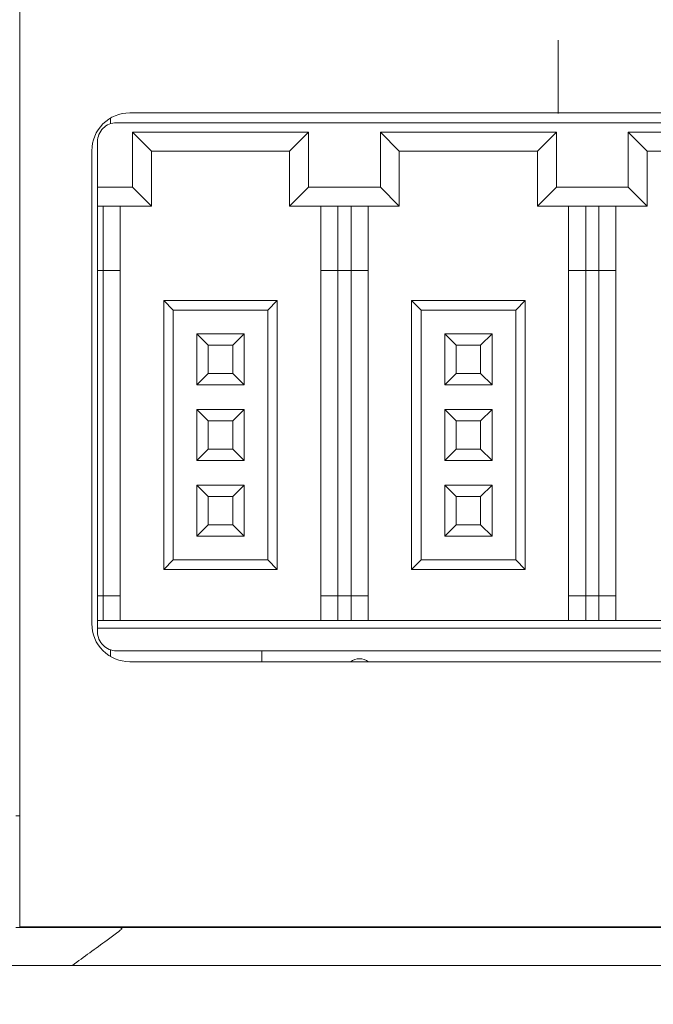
# Model space of a CAD drawing. Header units: millimetres. Extents: x -1114 to 1396, y -630 to 631.
# Tile 183 of 256: x -950 to -934, y 123 to 149. Entities that reach past the tile are written whole.
import ezdxf

# ---------------------------------------------------------------- set-up
doc = ezdxf.new("R2010")
doc.units = ezdxf.units.MM
doc.header["$MEASUREMENT"] = 0

msp = doc.modelspace()

# ---------------------------------------------------------------- linework, layer by layer
at = {"lineweight": 18}
for points, knots in [([(1038.9843, -629.7647), (1038.9843, -629.7647), (-1111.4882, -629.7647), (-1111.4882, -629.7647), (-1111.4882, -629.7647), (-1111.4882, -629.7647), (-1111.4882, 630.7883), (-1111.4882, 630.7883), (-1111.4882, 630.7883), (-1111.4882, 630.7883), (1038.9843, 630.7883), (1038.9843, 630.7883)], [0, 0, 0, 0, 0.3333333, 0.3333333, 0.3333333, 0.3333333, 0.6666667, 0.6666667, 0.6666667, 0.6666667, 1, 1, 1, 1]), ([(-947.5837, 146.579), (-947.8489, 146.579), (-948.1033, 146.4737), (-948.2908, 146.2861), (-948.2908, 146.2861), (-948.4783, 146.0986), (-948.5837, 145.8443), (-948.5837, 145.579)], [0, 0, 0, 0, 0.5, 0.5, 0.5, 0.5, 1, 1, 1, 1]), ([(-947.9332, 146.3176), (-948.0658, 146.3176), (-948.193, 146.2649), (-948.2867, 146.1712), (-948.2867, 146.1712), (-948.3805, 146.0774), (-948.4332, 145.9502), (-948.4332, 145.8176)], [0, 0, 0, 0, 0.5, 0.5, 0.5, 0.5, 1, 1, 1, 1]), ([(-948.5837, 133.079), (-948.5837, 132.8138), (-948.4783, 132.5595), (-948.2908, 132.3719), (-948.2908, 132.3719), (-948.1033, 132.1844), (-947.8489, 132.079), (-947.5837, 132.079)], [0, 0, 0, 0, 0.5, 0.5, 0.5, 0.5, 1, 1, 1, 1]), ([(-948.4332, 132.8676), (-948.4332, 132.735), (-948.3805, 132.6078), (-948.2867, 132.5141), (-948.2867, 132.5141), (-948.193, 132.4203), (-948.0658, 132.3676), (-947.9332, 132.3676)], [0, 0, 0, 0, 0.5, 0.5, 0.5, 0.5, 1, 1, 1, 1]), ([(-948.5889, 125.0573), (-948.6219, 125.0569), (-948.6547, 125.0569), (-948.6873, 125.0572), (-948.6873, 125.0572), (-948.72, 125.0574), (-948.7525, 125.0576), (-948.7849, 125.0578), (-948.7849, 125.0578), (-948.8497, 125.058), (-948.914, 125.0581), (-948.9777, 125.058), (-948.9777, 125.058), (-949.0414, 125.058), (-949.1046, 125.058), (-949.1673, 125.058), (-949.1673, 125.058), (-949.1986, 125.058), (-949.2298, 125.058), (-949.2608, 125.058), (-949.2608, 125.058), (-949.2918, 125.058), (-949.3224, 125.0581), (-949.3526, 125.0581), (-949.3526, 125.0581), (-949.4734, 125.0581), (-949.5881, 125.058), (-949.6966, 125.058), (-949.6966, 125.058), (-949.7237, 125.058), (-949.7504, 125.058), (-949.7768, 125.058), (-949.7768, 125.058), (-949.8031, 125.058), (-949.8291, 125.058), (-949.8546, 125.058), (-949.8546, 125.058), (-949.9056, 125.058), (-949.9543, 125.058), (-950.0008, 125.058), (-950.0008, 125.058), (-950.0473, 125.0581), (-950.0917, 125.0581), (-950.1335, 125.0581), (-950.1335, 125.0581), (-950.1754, 125.0582), (-950.2147, 125.0581), (-950.2513, 125.0581), (-950.2513, 125.0581), (-950.2879, 125.0581), (-950.3219, 125.058), (-950.3529, 125.058), (-950.3529, 125.058), (-950.3684, 125.058), (-950.3832, 125.058), (-950.3973, 125.058), (-950.3973, 125.058), (-950.4113, 125.058), (-950.4247, 125.058), (-950.4372, 125.058), (-950.4372, 125.058), (-950.4873, 125.058), (-950.5249, 125.0581), (-950.5503, 125.0579), (-950.5503, 125.0579), (-950.5631, 125.0579), (-950.5727, 125.0578), (-950.5792, 125.0576), (-950.5792, 125.0576), (-950.5824, 125.0575), (-950.5849, 125.0573), (-950.5865, 125.0572), (-950.5865, 125.0572), (-950.5881, 125.057), (-950.5889, 125.057), (-950.5889, 125.0573)], [0, 0, 0, 0, 0.0526316, 0.0526316, 0.0526316, 0.0526316, 0.1052632, 0.1052632, 0.1052632, 0.1052632, 0.1578947, 0.1578947, 0.1578947, 0.1578947, 0.2105263, 0.2105263, 0.2105263, 0.2105263, 0.2631579, 0.2631579, 0.2631579, 0.2631579, 0.3157895, 0.3157895, 0.3157895, 0.3157895, 0.3684211, 0.3684211, 0.3684211, 0.3684211, 0.4210526, 0.4210526, 0.4210526, 0.4210526, 0.4736842, 0.4736842, 0.4736842, 0.4736842, 0.5263158, 0.5263158, 0.5263158, 0.5263158, 0.5789474, 0.5789474, 0.5789474, 0.5789474, 0.6315789, 0.6315789, 0.6315789, 0.6315789, 0.6842105, 0.6842105, 0.6842105, 0.6842105, 0.7368421, 0.7368421, 0.7368421, 0.7368421, 0.7894737, 0.7894737, 0.7894737, 0.7894737, 0.8421053, 0.8421053, 0.8421053, 0.8421053, 0.8947368, 0.8947368, 0.8947368, 0.8947368, 0.9473684, 0.9473684, 0.9473684, 0.9473684, 1, 1, 1, 1]), ([(-949.0963, 124.058), (-948.7901, 124.2796), (-948.4839, 124.5011), (-948.1796, 124.7232), (-948.1796, 124.7232), (-948.0855, 124.7919), (-947.9908, 124.8605), (-947.9001, 124.9301), (-947.9001, 124.9301), (-947.8774, 124.9475), (-947.8549, 124.965), (-947.8341, 124.9828), (-947.8341, 124.9828), (-947.8237, 124.9918), (-947.8136, 125.0008), (-947.8053, 125.0101), (-947.8053, 125.0101), (-947.8011, 125.0148), (-947.7974, 125.0196), (-947.7951, 125.0245), (-947.7951, 125.0245), (-947.7928, 125.0294), (-947.792, 125.0348), (-947.7965, 125.0394), (-947.7965, 125.0394), (-947.801, 125.0439), (-947.811, 125.0471), (-947.8214, 125.0491), (-947.8214, 125.0491), (-947.8318, 125.0511), (-947.8426, 125.0523), (-947.8535, 125.0533), (-947.8535, 125.0533), (-947.8754, 125.0552), (-947.8977, 125.0562), (-947.9199, 125.0569), (-947.9199, 125.0569), (-947.9302, 125.0573), (-947.9404, 125.0576), (-947.9506, 125.0579)], [0, 0, 0, 0, 0.1, 0.1, 0.1, 0.1, 0.2, 0.2, 0.2, 0.2, 0.3, 0.3, 0.3, 0.3, 0.4, 0.4, 0.4, 0.4, 0.5, 0.5, 0.5, 0.5, 0.6, 0.6, 0.6, 0.6, 0.7, 0.7, 0.7, 0.7, 0.8, 0.8, 0.8, 0.8, 0.9, 0.9, 0.9, 0.9, 1, 1, 1, 1]), ([(-948.0889, 125.0578), (-948.1722, 125.0577), (-948.2556, 125.058), (-948.3389, 125.0581), (-948.3389, 125.0581), (-948.4223, 125.0582), (-948.5056, 125.0582), (-948.5889, 125.0573)], [0, 0, 0, 0, 0.5, 0.5, 0.5, 0.5, 1, 1, 1, 1]), ([(-946.904, 125.058), (-947.0293, 125.058), (-947.1546, 125.058), (-947.2799, 125.058), (-947.2799, 125.058), (-947.4147, 125.058), (-947.5496, 125.058), (-947.6844, 125.058), (-947.6844, 125.058), (-947.8192, 125.058), (-947.9541, 125.0579), (-948.0889, 125.0578)], [0, 0, 0, 0, 0.3333333, 0.3333333, 0.3333333, 0.3333333, 0.6666667, 0.6666667, 0.6666667, 0.6666667, 1, 1, 1, 1]), ([(-928.3861, 125.058), (-931.5812, 125.058), (-934.778, 125.058), (-937.9771, 125.058), (-937.9771, 125.058), (-938.377, 125.058), (-938.7769, 125.058), (-939.1769, 125.058), (-939.1769, 125.058), (-939.5768, 125.058), (-939.9777, 125.058), (-940.3749, 125.058), (-940.3749, 125.058), (-940.7722, 125.058), (-941.1654, 125.058), (-941.5487, 125.058), (-941.5487, 125.058), (-941.9321, 125.058), (-942.304, 125.058), (-942.6645, 125.058), (-942.6645, 125.058), (-943.3855, 125.058), (-944.0694, 125.058), (-944.7744, 125.058), (-944.7744, 125.058), (-945.4793, 125.058), (-946.1976, 125.058), (-946.904, 125.058)], [0, 0, 0, 0, 0.1428571, 0.1428571, 0.1428571, 0.1428571, 0.2857143, 0.2857143, 0.2857143, 0.2857143, 0.4285714, 0.4285714, 0.4285714, 0.4285714, 0.5714286, 0.5714286, 0.5714286, 0.5714286, 0.7142857, 0.7142857, 0.7142857, 0.7142857, 0.8571429, 0.8571429, 0.8571429, 0.8571429, 1, 1, 1, 1]), ([(-949.5518, 124.058), (-949.7621, 124.058), (-949.967, 124.058), (-950.1646, 124.058), (-950.1646, 124.058), (-950.214, 124.058), (-950.2629, 124.058), (-950.3114, 124.058), (-950.3114, 124.058), (-950.3599, 124.058), (-950.408, 124.058), (-950.4556, 124.058), (-950.4556, 124.058), (-950.5509, 124.058), (-950.6445, 124.058), (-950.7363, 124.058), (-950.7363, 124.058), (-950.7592, 124.058), (-950.782, 124.058), (-950.8047, 124.058), (-950.8047, 124.058), (-950.8273, 124.058), (-950.8498, 124.058), (-950.872, 124.058), (-950.872, 124.058), (-950.9165, 124.058), (-950.9602, 124.058), (-951.0032, 124.058), (-951.0032, 124.058), (-951.0892, 124.058), (-951.1721, 124.058), (-951.2521, 124.058), (-951.2521, 124.058), (-951.3321, 124.058), (-951.4092, 124.058), (-951.4833, 124.058), (-951.4833, 124.058), (-951.5574, 124.058), (-951.6286, 124.058), (-951.6968, 124.058), (-951.6968, 124.058), (-951.7309, 124.058), (-951.7642, 124.058), (-951.7967, 124.058), (-951.7967, 124.058), (-951.8293, 124.058), (-951.8608, 124.058), (-951.8914, 124.058), (-951.8914, 124.058), (-951.9525, 124.058), (-952.0096, 124.058), (-952.0628, 124.058), (-952.0628, 124.058), (-952.1161, 124.058), (-952.1655, 124.058), (-952.2111, 124.058), (-952.2111, 124.058), (-952.2566, 124.058), (-952.2984, 124.058), (-952.3362, 124.058), (-952.3362, 124.058), (-952.3551, 124.058), (-952.373, 124.058), (-952.3899, 124.058), (-952.3899, 124.058), (-952.3984, 124.058), (-952.4066, 124.058), (-952.4146, 124.058), (-952.4146, 124.058), (-952.4225, 124.058), (-952.4302, 124.058), (-952.4376, 124.058), (-952.4376, 124.058), (-952.4671, 124.058), (-952.4922, 124.058), (-952.5131, 124.058), (-952.5131, 124.058), (-952.5323, 124.058), (-952.548, 124.058), (-952.5599, 124.058)], [0, 0, 0, 0, 0.05, 0.05, 0.05, 0.05, 0.1, 0.1, 0.1, 0.1, 0.15, 0.15, 0.15, 0.15, 0.2, 0.2, 0.2, 0.2, 0.25, 0.25, 0.25, 0.25, 0.3, 0.3, 0.3, 0.3, 0.35, 0.35, 0.35, 0.35, 0.4, 0.4, 0.4, 0.4, 0.45, 0.45, 0.45, 0.45, 0.5, 0.5, 0.5, 0.5, 0.55, 0.55, 0.55, 0.55, 0.6, 0.6, 0.6, 0.6, 0.65, 0.65, 0.65, 0.65, 0.7, 0.7, 0.7, 0.7, 0.75, 0.75, 0.75, 0.75, 0.8, 0.8, 0.8, 0.8, 0.85, 0.85, 0.85, 0.85, 0.9, 0.9, 0.9, 0.9, 0.95, 0.95, 0.95, 0.95, 1, 1, 1, 1]), ([(-927.3861, 124.058), (-927.4992, 124.058), (-927.6122, 124.058), (-927.7252, 124.058), (-927.7252, 124.058), (-931.6332, 124.058), (-935.5385, 124.058), (-939.4403, 124.058), (-939.4403, 124.058), (-940.3256, 124.058), (-941.2108, 124.058), (-942.1609, 124.058), (-942.1609, 124.058), (-943.111, 124.058), (-944.126, 124.058), (-945.1211, 124.058), (-945.1211, 124.058), (-946.1162, 124.058), (-947.0914, 124.058), (-948.08, 124.058)], [0, 0, 0, 0, 0.2, 0.2, 0.2, 0.2, 0.4, 0.4, 0.4, 0.4, 0.6, 0.6, 0.6, 0.6, 0.8, 0.8, 0.8, 0.8, 1, 1, 1, 1])]:
    msp.add_open_spline(points, degree=3, knots=knots, dxfattribs=at)
for points in [[(-950.4889, 127.0796), (-950.4889, 127.0796), (-950.4889, 177.0796), (-950.4889, 177.0796)], [(-936.2617, 148.5001), (-936.2617, 148.5001), (-936.2617, 146.5616), (-936.2617, 146.5616)], [(-948.0889, 146.4422), (-948.0889, 146.4422), (-948.0889, 146.2932), (-948.0889, 146.2932)], [(-947.5837, 146.579), (-947.5837, 146.579), (-897.1837, 146.579), (-897.1837, 146.579)], [(-947.9332, 146.3176), (-947.9332, 146.3176), (-922.9332, 146.3176), (-922.9332, 146.3176)], [(-947.5082, 144.6176), (-947.5082, 144.6176), (-947.5082, 146.0676), (-947.5082, 146.0676)], [(-947.5082, 146.0676), (-947.5082, 146.0676), (-947.0082, 145.5676), (-947.0082, 145.5676)], [(-947.5082, 146.0676), (-947.5082, 146.0676), (-942.8582, 146.0676), (-942.8582, 146.0676)], [(-942.8582, 146.0676), (-942.8582, 146.0676), (-943.3582, 145.5676), (-943.3582, 145.5676)], [(-942.8582, 146.0676), (-942.8582, 146.0676), (-942.8582, 144.6176), (-942.8582, 144.6176)], [(-940.9582, 144.6176), (-940.9582, 144.6176), (-940.9582, 146.0676), (-940.9582, 146.0676)], [(-940.9582, 146.0676), (-940.9582, 146.0676), (-940.4582, 145.5676), (-940.4582, 145.5676)], [(-940.9582, 146.0676), (-940.9582, 146.0676), (-936.3082, 146.0676), (-936.3082, 146.0676)], [(-936.3082, 146.0676), (-936.3082, 146.0676), (-936.8082, 145.5676), (-936.8082, 145.5676)], [(-936.3082, 146.0676), (-936.3082, 146.0676), (-936.3082, 144.6176), (-936.3082, 144.6176)], [(-934.4082, 146.0676), (-934.4082, 146.0676), (-929.7582, 146.0676), (-929.7582, 146.0676)], [(-934.4082, 146.0676), (-934.4082, 146.0676), (-933.9082, 145.5676), (-933.9082, 145.5676)], [(-934.4082, 144.6176), (-934.4082, 144.6176), (-934.4082, 146.0676), (-934.4082, 146.0676)], [(-948.4332, 144.6176), (-948.4332, 144.6176), (-948.4332, 145.8176), (-948.4332, 145.8176)], [(-948.5837, 133.079), (-948.5837, 133.079), (-948.5837, 145.579), (-948.5837, 145.579)], [(-947.0082, 144.1176), (-947.0082, 144.1176), (-947.0082, 145.5676), (-947.0082, 145.5676)], [(-947.0082, 145.5676), (-947.0082, 145.5676), (-943.3582, 145.5676), (-943.3582, 145.5676)], [(-943.3582, 145.5676), (-943.3582, 145.5676), (-943.3582, 144.1176), (-943.3582, 144.1176)], [(-940.4582, 144.1176), (-940.4582, 144.1176), (-940.4582, 145.5676), (-940.4582, 145.5676)], [(-940.4582, 145.5676), (-940.4582, 145.5676), (-936.8082, 145.5676), (-936.8082, 145.5676)], [(-936.8082, 145.5676), (-936.8082, 145.5676), (-936.8082, 144.1176), (-936.8082, 144.1176)], [(-933.9082, 145.5676), (-933.9082, 145.5676), (-930.2582, 145.5676), (-930.2582, 145.5676)], [(-933.9082, 144.1176), (-933.9082, 144.1176), (-933.9082, 145.5676), (-933.9082, 145.5676)], [(-948.4332, 144.1176), (-948.4332, 144.1176), (-948.4332, 144.6176), (-948.4332, 144.6176)], [(-948.4332, 144.6176), (-948.4332, 144.6176), (-947.5082, 144.6176), (-947.5082, 144.6176)], [(-947.5082, 144.6176), (-947.5082, 144.6176), (-947.0082, 144.1176), (-947.0082, 144.1176)], [(-942.8582, 144.6176), (-942.8582, 144.6176), (-943.3582, 144.1176), (-943.3582, 144.1176)], [(-942.8582, 144.6176), (-942.8582, 144.6176), (-940.9582, 144.6176), (-940.9582, 144.6176)], [(-940.9582, 144.6176), (-940.9582, 144.6176), (-940.4582, 144.1176), (-940.4582, 144.1176)], [(-936.3082, 144.6176), (-936.3082, 144.6176), (-936.8082, 144.1176), (-936.8082, 144.1176)], [(-936.3082, 144.6176), (-936.3082, 144.6176), (-934.4082, 144.6176), (-934.4082, 144.6176)], [(-934.4082, 144.6176), (-934.4082, 144.6176), (-933.9082, 144.1176), (-933.9082, 144.1176)], [(-948.4332, 142.4176), (-948.4332, 142.4176), (-948.4332, 144.1176), (-948.4332, 144.1176)], [(-948.4332, 144.1176), (-948.4332, 144.1176), (-947.0082, 144.1176), (-947.0082, 144.1176)], [(-948.2832, 142.4176), (-948.2832, 142.4176), (-948.2832, 144.1176), (-948.2832, 144.1176)], [(-947.8332, 142.4176), (-947.8332, 142.4176), (-947.8332, 144.1176), (-947.8332, 144.1176)], [(-943.3582, 144.1176), (-943.3582, 144.1176), (-940.4582, 144.1176), (-940.4582, 144.1176)], [(-942.5332, 144.1176), (-942.5332, 144.1176), (-942.5332, 142.4176), (-942.5332, 142.4176)], [(-942.0832, 142.4176), (-942.0832, 142.4176), (-942.0832, 144.1176), (-942.0832, 144.1176)], [(-941.7332, 144.1176), (-941.7332, 144.1176), (-941.7332, 142.4176), (-941.7332, 142.4176)], [(-941.2832, 142.4176), (-941.2832, 142.4176), (-941.2832, 144.1176), (-941.2832, 144.1176)], [(-936.8082, 144.1176), (-936.8082, 144.1176), (-933.9082, 144.1176), (-933.9082, 144.1176)], [(-935.9832, 144.1176), (-935.9832, 144.1176), (-935.9832, 142.4176), (-935.9832, 142.4176)], [(-935.5332, 142.4176), (-935.5332, 142.4176), (-935.5332, 144.1176), (-935.5332, 144.1176)], [(-935.1832, 144.1176), (-935.1832, 144.1176), (-935.1832, 142.4176), (-935.1832, 142.4176)], [(-934.7332, 142.4176), (-934.7332, 142.4176), (-934.7332, 144.1176), (-934.7332, 144.1176)], [(-948.4332, 133.8176), (-948.4332, 133.8176), (-948.4332, 142.4176), (-948.4332, 142.4176)], [(-948.4332, 142.4176), (-948.4332, 142.4176), (-948.2832, 142.4176), (-948.2832, 142.4176)], [(-948.2832, 133.8176), (-948.2832, 133.8176), (-948.2832, 142.4176), (-948.2832, 142.4176)], [(-948.2832, 142.4176), (-948.2832, 142.4176), (-947.8332, 142.4176), (-947.8332, 142.4176)], [(-947.8332, 133.8176), (-947.8332, 133.8176), (-947.8332, 142.4176), (-947.8332, 142.4176)], [(-942.5332, 142.4176), (-942.5332, 142.4176), (-942.5332, 133.8176), (-942.5332, 133.8176)], [(-942.5332, 142.4176), (-942.5332, 142.4176), (-942.0832, 142.4176), (-942.0832, 142.4176)], [(-942.0832, 133.8176), (-942.0832, 133.8176), (-942.0832, 142.4176), (-942.0832, 142.4176)], [(-942.0832, 142.4176), (-942.0832, 142.4176), (-941.7332, 142.4176), (-941.7332, 142.4176)], [(-941.7332, 142.4176), (-941.7332, 142.4176), (-941.7332, 133.8176), (-941.7332, 133.8176)], [(-941.7332, 142.4176), (-941.7332, 142.4176), (-941.2832, 142.4176), (-941.2832, 142.4176)], [(-941.2832, 133.8176), (-941.2832, 133.8176), (-941.2832, 142.4176), (-941.2832, 142.4176)], [(-935.9832, 142.4176), (-935.9832, 142.4176), (-935.9832, 133.8176), (-935.9832, 133.8176)], [(-935.9832, 142.4176), (-935.9832, 142.4176), (-935.5332, 142.4176), (-935.5332, 142.4176)], [(-935.5332, 133.8176), (-935.5332, 133.8176), (-935.5332, 142.4176), (-935.5332, 142.4176)], [(-935.5332, 142.4176), (-935.5332, 142.4176), (-935.1832, 142.4176), (-935.1832, 142.4176)], [(-935.1832, 142.4176), (-935.1832, 142.4176), (-935.1832, 133.8176), (-935.1832, 133.8176)], [(-935.1832, 142.4176), (-935.1832, 142.4176), (-934.7332, 142.4176), (-934.7332, 142.4176)], [(-934.7332, 133.8176), (-934.7332, 133.8176), (-934.7332, 142.4176), (-934.7332, 142.4176)], [(-946.6832, 141.6176), (-946.6832, 141.6176), (-946.6832, 134.5176), (-946.6832, 134.5176)], [(-943.6832, 141.6176), (-943.6832, 141.6176), (-946.6832, 141.6176), (-946.6832, 141.6176)], [(-946.6832, 141.6176), (-946.6832, 141.6176), (-946.4332, 141.3676), (-946.4332, 141.3676)], [(-943.6832, 141.6176), (-943.6832, 141.6176), (-943.9332, 141.3676), (-943.9332, 141.3676)], [(-943.6832, 134.5176), (-943.6832, 134.5176), (-943.6832, 141.6176), (-943.6832, 141.6176)], [(-940.1332, 141.6176), (-940.1332, 141.6176), (-940.1332, 134.5176), (-940.1332, 134.5176)], [(-937.1332, 141.6176), (-937.1332, 141.6176), (-940.1332, 141.6176), (-940.1332, 141.6176)], [(-940.1332, 141.6176), (-940.1332, 141.6176), (-939.8832, 141.3676), (-939.8832, 141.3676)], [(-937.1332, 141.6176), (-937.1332, 141.6176), (-937.3832, 141.3676), (-937.3832, 141.3676)], [(-937.1332, 134.5176), (-937.1332, 134.5176), (-937.1332, 141.6176), (-937.1332, 141.6176)], [(-946.4332, 141.3676), (-946.4332, 141.3676), (-943.9332, 141.3676), (-943.9332, 141.3676)], [(-946.4332, 134.7676), (-946.4332, 134.7676), (-946.4332, 141.3676), (-946.4332, 141.3676)], [(-943.9332, 141.3676), (-943.9332, 141.3676), (-943.9332, 134.7676), (-943.9332, 134.7676)], [(-939.8832, 141.3676), (-939.8832, 141.3676), (-937.3832, 141.3676), (-937.3832, 141.3676)], [(-939.8832, 134.7676), (-939.8832, 134.7676), (-939.8832, 141.3676), (-939.8832, 141.3676)], [(-937.3832, 141.3676), (-937.3832, 141.3676), (-937.3832, 134.7676), (-937.3832, 134.7676)], [(-945.8082, 140.7426), (-945.8082, 140.7426), (-945.8082, 139.3926), (-945.8082, 139.3926)], [(-944.5582, 140.7426), (-944.5582, 140.7426), (-945.8082, 140.7426), (-945.8082, 140.7426)], [(-945.5082, 140.4426), (-945.5082, 140.4426), (-945.8082, 140.7426), (-945.8082, 140.7426)], [(-944.8582, 140.4426), (-944.8582, 140.4426), (-944.5582, 140.7426), (-944.5582, 140.7426)], [(-944.5582, 139.3926), (-944.5582, 139.3926), (-944.5582, 140.7426), (-944.5582, 140.7426)], [(-938.0082, 140.7426), (-938.0082, 140.7426), (-939.2582, 140.7426), (-939.2582, 140.7426)], [(-939.2582, 140.7426), (-939.2582, 140.7426), (-939.2582, 139.3926), (-939.2582, 139.3926)], [(-938.9582, 140.4426), (-938.9582, 140.4426), (-939.2582, 140.7426), (-939.2582, 140.7426)], [(-938.3082, 140.4426), (-938.3082, 140.4426), (-938.0082, 140.7426), (-938.0082, 140.7426)], [(-938.0082, 139.3926), (-938.0082, 139.3926), (-938.0082, 140.7426), (-938.0082, 140.7426)], [(-945.5082, 139.6926), (-945.5082, 139.6926), (-945.5082, 140.4426), (-945.5082, 140.4426)], [(-945.5082, 140.4426), (-945.5082, 140.4426), (-944.8582, 140.4426), (-944.8582, 140.4426)], [(-944.8582, 140.4426), (-944.8582, 140.4426), (-944.8582, 139.6926), (-944.8582, 139.6926)], [(-938.9582, 140.4426), (-938.9582, 140.4426), (-938.3082, 140.4426), (-938.3082, 140.4426)], [(-938.9582, 139.6926), (-938.9582, 139.6926), (-938.9582, 140.4426), (-938.9582, 140.4426)], [(-938.3082, 140.4426), (-938.3082, 140.4426), (-938.3082, 139.6926), (-938.3082, 139.6926)], [(-945.8082, 139.3926), (-945.8082, 139.3926), (-945.5082, 139.6926), (-945.5082, 139.6926)], [(-944.8582, 139.6926), (-944.8582, 139.6926), (-945.5082, 139.6926), (-945.5082, 139.6926)], [(-944.8582, 139.6926), (-944.8582, 139.6926), (-944.5582, 139.3926), (-944.5582, 139.3926)], [(-939.2582, 139.3926), (-939.2582, 139.3926), (-938.9582, 139.6926), (-938.9582, 139.6926)], [(-938.3082, 139.6926), (-938.3082, 139.6926), (-938.9582, 139.6926), (-938.9582, 139.6926)], [(-938.3082, 139.6926), (-938.3082, 139.6926), (-938.0082, 139.3926), (-938.0082, 139.3926)], [(-945.8082, 139.3926), (-945.8082, 139.3926), (-944.5582, 139.3926), (-944.5582, 139.3926)], [(-939.2582, 139.3926), (-939.2582, 139.3926), (-938.0082, 139.3926), (-938.0082, 139.3926)], [(-945.5082, 138.4426), (-945.5082, 138.4426), (-945.8082, 138.7426), (-945.8082, 138.7426)], [(-945.8082, 138.7426), (-945.8082, 138.7426), (-945.8082, 137.3926), (-945.8082, 137.3926)], [(-944.5582, 138.7426), (-944.5582, 138.7426), (-945.8082, 138.7426), (-945.8082, 138.7426)], [(-944.8582, 138.4426), (-944.8582, 138.4426), (-944.5582, 138.7426), (-944.5582, 138.7426)], [(-944.5582, 137.3926), (-944.5582, 137.3926), (-944.5582, 138.7426), (-944.5582, 138.7426)], [(-939.2582, 138.7426), (-939.2582, 138.7426), (-939.2582, 137.3926), (-939.2582, 137.3926)], [(-938.0082, 138.7426), (-938.0082, 138.7426), (-939.2582, 138.7426), (-939.2582, 138.7426)], [(-938.9582, 138.4426), (-938.9582, 138.4426), (-939.2582, 138.7426), (-939.2582, 138.7426)], [(-938.3082, 138.4426), (-938.3082, 138.4426), (-938.0082, 138.7426), (-938.0082, 138.7426)], [(-938.0082, 137.3926), (-938.0082, 137.3926), (-938.0082, 138.7426), (-938.0082, 138.7426)], [(-945.5082, 138.4426), (-945.5082, 138.4426), (-944.8582, 138.4426), (-944.8582, 138.4426)], [(-945.5082, 137.6926), (-945.5082, 137.6926), (-945.5082, 138.4426), (-945.5082, 138.4426)], [(-944.8582, 138.4426), (-944.8582, 138.4426), (-944.8582, 137.6926), (-944.8582, 137.6926)], [(-938.9582, 137.6926), (-938.9582, 137.6926), (-938.9582, 138.4426), (-938.9582, 138.4426)], [(-938.9582, 138.4426), (-938.9582, 138.4426), (-938.3082, 138.4426), (-938.3082, 138.4426)], [(-938.3082, 138.4426), (-938.3082, 138.4426), (-938.3082, 137.6926), (-938.3082, 137.6926)], [(-945.8082, 137.3926), (-945.8082, 137.3926), (-945.5082, 137.6926), (-945.5082, 137.6926)], [(-944.8582, 137.6926), (-944.8582, 137.6926), (-945.5082, 137.6926), (-945.5082, 137.6926)], [(-944.8582, 137.6926), (-944.8582, 137.6926), (-944.5582, 137.3926), (-944.5582, 137.3926)], [(-939.2582, 137.3926), (-939.2582, 137.3926), (-938.9582, 137.6926), (-938.9582, 137.6926)], [(-938.3082, 137.6926), (-938.3082, 137.6926), (-938.9582, 137.6926), (-938.9582, 137.6926)], [(-938.3082, 137.6926), (-938.3082, 137.6926), (-938.0082, 137.3926), (-938.0082, 137.3926)], [(-945.8082, 137.3926), (-945.8082, 137.3926), (-944.5582, 137.3926), (-944.5582, 137.3926)], [(-939.2582, 137.3926), (-939.2582, 137.3926), (-938.0082, 137.3926), (-938.0082, 137.3926)], [(-944.5582, 136.7426), (-944.5582, 136.7426), (-945.8082, 136.7426), (-945.8082, 136.7426)], [(-945.8082, 136.7426), (-945.8082, 136.7426), (-945.8082, 135.3926), (-945.8082, 135.3926)], [(-945.5082, 136.4426), (-945.5082, 136.4426), (-945.8082, 136.7426), (-945.8082, 136.7426)], [(-944.8582, 136.4426), (-944.8582, 136.4426), (-944.5582, 136.7426), (-944.5582, 136.7426)], [(-944.5582, 135.3926), (-944.5582, 135.3926), (-944.5582, 136.7426), (-944.5582, 136.7426)], [(-939.2582, 136.7426), (-939.2582, 136.7426), (-939.2582, 135.3926), (-939.2582, 135.3926)], [(-938.0082, 136.7426), (-938.0082, 136.7426), (-939.2582, 136.7426), (-939.2582, 136.7426)], [(-938.9582, 136.4426), (-938.9582, 136.4426), (-939.2582, 136.7426), (-939.2582, 136.7426)], [(-938.3082, 136.4426), (-938.3082, 136.4426), (-938.0082, 136.7426), (-938.0082, 136.7426)], [(-938.0082, 135.3926), (-938.0082, 135.3926), (-938.0082, 136.7426), (-938.0082, 136.7426)], [(-945.5082, 136.4426), (-945.5082, 136.4426), (-944.8582, 136.4426), (-944.8582, 136.4426)], [(-945.5082, 135.6926), (-945.5082, 135.6926), (-945.5082, 136.4426), (-945.5082, 136.4426)], [(-944.8582, 136.4426), (-944.8582, 136.4426), (-944.8582, 135.6926), (-944.8582, 135.6926)], [(-938.9582, 135.6926), (-938.9582, 135.6926), (-938.9582, 136.4426), (-938.9582, 136.4426)], [(-938.9582, 136.4426), (-938.9582, 136.4426), (-938.3082, 136.4426), (-938.3082, 136.4426)], [(-938.3082, 136.4426), (-938.3082, 136.4426), (-938.3082, 135.6926), (-938.3082, 135.6926)], [(-945.8082, 135.3926), (-945.8082, 135.3926), (-945.5082, 135.6926), (-945.5082, 135.6926)], [(-944.8582, 135.6926), (-944.8582, 135.6926), (-945.5082, 135.6926), (-945.5082, 135.6926)], [(-944.8582, 135.6926), (-944.8582, 135.6926), (-944.5582, 135.3926), (-944.5582, 135.3926)], [(-939.2582, 135.3926), (-939.2582, 135.3926), (-938.9582, 135.6926), (-938.9582, 135.6926)], [(-938.3082, 135.6926), (-938.3082, 135.6926), (-938.9582, 135.6926), (-938.9582, 135.6926)], [(-938.3082, 135.6926), (-938.3082, 135.6926), (-938.0082, 135.3926), (-938.0082, 135.3926)], [(-945.8082, 135.3926), (-945.8082, 135.3926), (-944.5582, 135.3926), (-944.5582, 135.3926)], [(-939.2582, 135.3926), (-939.2582, 135.3926), (-938.0082, 135.3926), (-938.0082, 135.3926)], [(-946.6832, 134.5176), (-946.6832, 134.5176), (-946.4332, 134.7676), (-946.4332, 134.7676)], [(-943.9332, 134.7676), (-943.9332, 134.7676), (-946.4332, 134.7676), (-946.4332, 134.7676)], [(-943.9332, 134.7676), (-943.9332, 134.7676), (-943.6832, 134.5176), (-943.6832, 134.5176)], [(-940.1332, 134.5176), (-940.1332, 134.5176), (-939.8832, 134.7676), (-939.8832, 134.7676)], [(-937.3832, 134.7676), (-937.3832, 134.7676), (-939.8832, 134.7676), (-939.8832, 134.7676)], [(-937.3832, 134.7676), (-937.3832, 134.7676), (-937.1332, 134.5176), (-937.1332, 134.5176)], [(-946.6832, 134.5176), (-946.6832, 134.5176), (-943.6832, 134.5176), (-943.6832, 134.5176)], [(-940.1332, 134.5176), (-940.1332, 134.5176), (-937.1332, 134.5176), (-937.1332, 134.5176)], [(-948.4332, 133.1676), (-948.4332, 133.1676), (-948.4332, 133.8176), (-948.4332, 133.8176)], [(-948.2832, 133.8176), (-948.2832, 133.8176), (-948.4332, 133.8176), (-948.4332, 133.8176)], [(-947.8332, 133.8176), (-947.8332, 133.8176), (-948.2832, 133.8176), (-948.2832, 133.8176)], [(-948.2832, 133.1676), (-948.2832, 133.1676), (-948.2832, 133.8176), (-948.2832, 133.8176)], [(-947.8332, 133.1676), (-947.8332, 133.1676), (-947.8332, 133.8176), (-947.8332, 133.8176)], [(-942.0832, 133.8176), (-942.0832, 133.8176), (-942.5332, 133.8176), (-942.5332, 133.8176)], [(-942.5332, 133.8176), (-942.5332, 133.8176), (-942.5332, 133.1676), (-942.5332, 133.1676)], [(-941.7332, 133.8176), (-941.7332, 133.8176), (-942.0832, 133.8176), (-942.0832, 133.8176)], [(-942.0832, 133.8176), (-942.0832, 133.8176), (-942.0832, 133.1676), (-942.0832, 133.1676)], [(-941.2832, 133.8176), (-941.2832, 133.8176), (-941.7332, 133.8176), (-941.7332, 133.8176)], [(-941.7332, 133.8176), (-941.7332, 133.8176), (-941.7332, 133.1676), (-941.7332, 133.1676)], [(-941.2832, 133.1676), (-941.2832, 133.1676), (-941.2832, 133.8176), (-941.2832, 133.8176)], [(-935.5332, 133.8176), (-935.5332, 133.8176), (-935.9832, 133.8176), (-935.9832, 133.8176)], [(-935.9832, 133.8176), (-935.9832, 133.8176), (-935.9832, 133.1676), (-935.9832, 133.1676)], [(-935.1832, 133.8176), (-935.1832, 133.8176), (-935.5332, 133.8176), (-935.5332, 133.8176)], [(-935.5332, 133.8176), (-935.5332, 133.8176), (-935.5332, 133.1676), (-935.5332, 133.1676)], [(-934.7332, 133.8176), (-934.7332, 133.8176), (-935.1832, 133.8176), (-935.1832, 133.8176)], [(-935.1832, 133.8176), (-935.1832, 133.8176), (-935.1832, 133.1676), (-935.1832, 133.1676)], [(-934.7332, 133.1676), (-934.7332, 133.1676), (-934.7332, 133.8176), (-934.7332, 133.8176)], [(-948.4332, 132.9676), (-948.4332, 132.9676), (-948.4332, 133.1676), (-948.4332, 133.1676)], [(-922.4332, 133.1676), (-922.4332, 133.1676), (-948.4332, 133.1676), (-948.4332, 133.1676)], [(-948.4332, 132.9676), (-948.4332, 132.9676), (-948.4332, 132.8676), (-948.4332, 132.8676)], [(-922.4332, 132.9676), (-922.4332, 132.9676), (-948.4332, 132.9676), (-948.4332, 132.9676)], [(-948.0889, 132.3929), (-948.0889, 132.3929), (-948.0889, 132.2167), (-948.0889, 132.2167)], [(-922.9332, 132.3676), (-922.9332, 132.3676), (-947.9332, 132.3676), (-947.9332, 132.3676)], [(-944.0889, 132.3676), (-944.0889, 132.3676), (-944.0889, 132.079), (-944.0889, 132.079)], [(-941.2703, 132.079), (-941.412, 132.1843), (-941.6059, 132.1843), (-941.7475, 132.079)], [(-897.1837, 132.079), (-897.1837, 132.079), (-947.5837, 132.079), (-947.5837, 132.079)], [(-950.4889, 128.008), (-950.4889, 128.008), (-950.5889, 128.008), (-950.5889, 128.008)], [(-950.4889, 125.0796), (-950.4889, 125.0796), (-950.4889, 127.0796), (-950.4889, 127.0796)], [(-894.2834, 125.0796), (-894.2834, 125.0796), (-950.4889, 125.0796), (-950.4889, 125.0796)], [(-894.2834, 125.0796), (-894.2834, 125.0796), (-950.4889, 125.0796), (-950.4889, 125.0796)], [(-948.08, 124.058), (-948.5743, 124.058), (-949.0724, 124.058), (-949.5518, 124.058)]]:
    msp.add_open_spline(points, degree=3, dxfattribs=at)

doc.saveas('drawing.dxf')
